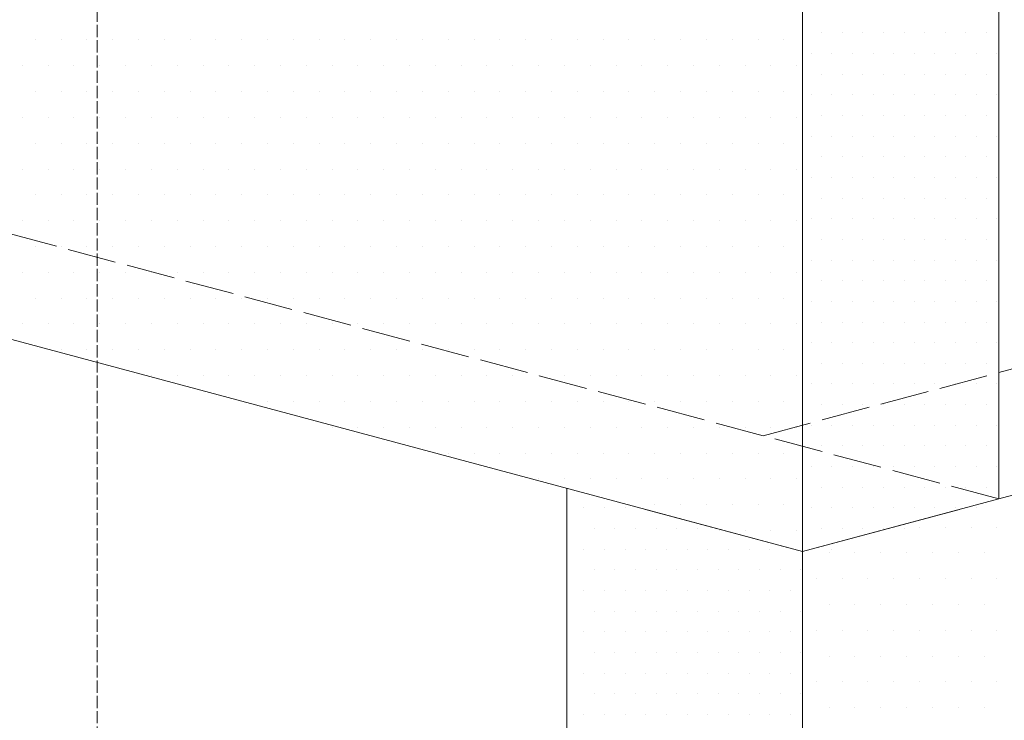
# Model space of a CAD drawing. Header units: millimetres. Extents: x 0 to 152651, y 46550 to 81081.
# Tile 46 of 109: x 139988 to 140230, y 51216 to 51389. Entities that reach past the tile are written whole.
import ezdxf

# ---------------------------------------------------------------- set-up
doc = ezdxf.new("R2010")
doc.units = ezdxf.units.MM
doc.linetypes.add('ACAD_ISO02W100', pattern=[15, 12, -3])
doc.layers.add('linia', color=100, linetype='Continuous', lineweight=25)
doc.layers.add('przerywa', color=100, linetype='ACAD_ISO02W100', lineweight=5)

msp = doc.modelspace()

# ---------------------------------------------------------------- linework, layer by layer
at = {"layer": 'linia', "color": 18, "lineweight": 20, "true_color": 0x000000}
for p, q in [((140228.539, 51520.813), (140228.539, 51270.813)), ((140180.242, 51507.872), (140180.242, 51257.872)), ((139697.279, 51387.281), (140180.242, 51257.872)), ((140663.205, 51387.281), (140180.242, 51257.872)), ((139991.518, 51383.673), (139991.518, 51383.673)), ((139997.868, 51383.673), (139997.868, 51383.673)), ((140004.218, 51383.673), (140004.218, 51383.673)), ((140010.568, 51383.673), (140010.568, 51383.673)), ((140016.918, 51383.673), (140016.918, 51383.673)), ((140023.268, 51383.673), (140023.268, 51383.673)), ((140029.618, 51383.673), (140029.618, 51383.673)), ((140035.968, 51383.673), (140035.968, 51383.673)), ((140042.318, 51383.673), (140042.318, 51383.673)), ((140048.668, 51383.673), (140048.668, 51383.673)), ((140055.018, 51383.673), (140055.018, 51383.673)), ((140061.368, 51383.673), (140061.368, 51383.673)), ((140067.718, 51383.673), (140067.718, 51383.673)), ((140074.068, 51383.673), (140074.068, 51383.673)), ((140080.418, 51383.673), (140080.418, 51383.673)), ((140086.768, 51383.673), (140086.768, 51383.673)), ((140093.118, 51383.673), (140093.118, 51383.673)), ((140099.468, 51383.673), (140099.468, 51383.673)), ((140105.818, 51383.673), (140105.818, 51383.673)), ((140112.168, 51383.673), (140112.168, 51383.673)), ((140118.518, 51383.673), (140118.518, 51383.673)), ((140124.868, 51383.673), (140124.868, 51383.673)), ((140131.218, 51383.673), (140131.218, 51383.673)), ((140137.568, 51383.673), (140137.568, 51383.673)), ((140143.918, 51383.673), (140143.918, 51383.673)), ((140150.268, 51383.673), (140150.268, 51383.673)), ((140156.618, 51383.673), (140156.618, 51383.673)), ((140162.968, 51383.673), (140162.968, 51383.673)), ((140169.318, 51383.673), (140169.318, 51383.673)), ((140175.668, 51383.673), (140175.668, 51383.673)), ((140184.914, 51385.429), (140184.914, 51385.429)), ((140189.994, 51385.429), (140189.994, 51385.429)), ((140195.074, 51385.429), (140195.074, 51385.429)), ((140200.154, 51385.429), (140200.154, 51385.429)), ((140205.234, 51385.429), (140205.234, 51385.429)), ((140210.314, 51385.429), (140210.314, 51385.429)), ((140215.394, 51385.429), (140215.394, 51385.429)), ((140220.474, 51385.429), (140220.474, 51385.429)), ((140225.554, 51385.429), (140225.554, 51385.429)), ((140182.374, 51380.349), (140182.374, 51380.349)), ((140187.454, 51380.349), (140187.454, 51380.349)), ((140192.534, 51380.349), (140192.534, 51380.349)), ((140197.614, 51380.349), (140197.614, 51380.349)), ((140202.694, 51380.349), (140202.694, 51380.349)), ((140207.774, 51380.349), (140207.774, 51380.349)), ((140212.854, 51380.349), (140212.854, 51380.349)), ((140217.934, 51380.349), (140217.934, 51380.349)), ((140223.014, 51380.349), (140223.014, 51380.349)), ((140228.094, 51380.349), (140228.094, 51380.349)), ((139988.343, 51377.323), (139988.343, 51377.323)), ((139994.693, 51377.323), (139994.693, 51377.323)), ((140001.043, 51377.323), (140001.043, 51377.323)), ((140007.393, 51377.323), (140007.393, 51377.323)), ((140013.743, 51377.323), (140013.743, 51377.323)), ((140020.093, 51377.323), (140020.093, 51377.323)), ((140026.443, 51377.323), (140026.443, 51377.323)), ((140032.793, 51377.323), (140032.793, 51377.323)), ((140039.143, 51377.323), (140039.143, 51377.323)), ((140045.493, 51377.323), (140045.493, 51377.323)), ((140051.843, 51377.323), (140051.843, 51377.323)), ((140058.193, 51377.323), (140058.193, 51377.323)), ((140064.543, 51377.323), (140064.543, 51377.323)), ((140070.893, 51377.323), (140070.893, 51377.323)), ((140077.243, 51377.323), (140077.243, 51377.323)), ((140083.593, 51377.323), (140083.593, 51377.323)), ((140089.943, 51377.323), (140089.943, 51377.323)), ((140096.293, 51377.323), (140096.293, 51377.323)), ((140102.643, 51377.323), (140102.643, 51377.323)), ((140108.993, 51377.323), (140108.993, 51377.323)), ((140115.343, 51377.323), (140115.343, 51377.323)), ((140121.693, 51377.323), (140121.693, 51377.323)), ((140128.043, 51377.323), (140128.043, 51377.323)), ((140134.393, 51377.323), (140134.393, 51377.323)), ((140140.743, 51377.323), (140140.743, 51377.323)), ((140147.093, 51377.323), (140147.093, 51377.323)), ((140153.443, 51377.323), (140153.443, 51377.323)), ((140159.793, 51377.323), (140159.793, 51377.323)), ((140166.143, 51377.323), (140166.143, 51377.323)), ((140172.493, 51377.323), (140172.493, 51377.323)), ((140178.843, 51377.323), (140178.843, 51377.323)), ((140184.914, 51375.269), (140184.914, 51375.269)), ((140189.994, 51375.269), (140189.994, 51375.269)), ((140195.074, 51375.269), (140195.074, 51375.269)), ((140200.154, 51375.269), (140200.154, 51375.269)), ((140205.234, 51375.269), (140205.234, 51375.269)), ((140210.314, 51375.269), (140210.314, 51375.269)), ((140215.394, 51375.269), (140215.394, 51375.269)), ((140220.474, 51375.269), (140220.474, 51375.269)), ((140225.554, 51375.269), (140225.554, 51375.269)), ((139991.518, 51370.973), (139991.518, 51370.973)), ((139997.868, 51370.973), (139997.868, 51370.973)), ((140004.218, 51370.973), (140004.218, 51370.973)), ((140010.568, 51370.973), (140010.568, 51370.973)), ((140016.918, 51370.973), (140016.918, 51370.973)), ((140023.268, 51370.973), (140023.268, 51370.973)), ((140029.618, 51370.973), (140029.618, 51370.973)), ((140035.968, 51370.973), (140035.968, 51370.973)), ((140042.318, 51370.973), (140042.318, 51370.973)), ((140048.668, 51370.973), (140048.668, 51370.973)), ((140055.018, 51370.973), (140055.018, 51370.973)), ((140061.368, 51370.973), (140061.368, 51370.973)), ((140067.718, 51370.973), (140067.718, 51370.973)), ((140074.068, 51370.973), (140074.068, 51370.973)), ((140080.418, 51370.973), (140080.418, 51370.973)), ((140086.768, 51370.973), (140086.768, 51370.973)), ((140093.118, 51370.973), (140093.118, 51370.973)), ((140099.468, 51370.973), (140099.468, 51370.973)), ((140105.818, 51370.973), (140105.818, 51370.973)), ((140112.168, 51370.973), (140112.168, 51370.973)), ((140118.518, 51370.973), (140118.518, 51370.973)), ((140124.868, 51370.973), (140124.868, 51370.973)), ((140131.218, 51370.973), (140131.218, 51370.973)), ((140137.568, 51370.973), (140137.568, 51370.973)), ((140143.918, 51370.973), (140143.918, 51370.973)), ((140150.268, 51370.973), (140150.268, 51370.973)), ((140156.618, 51370.973), (140156.618, 51370.973)), ((140162.968, 51370.973), (140162.968, 51370.973)), ((140169.318, 51370.973), (140169.318, 51370.973)), ((140175.668, 51370.973), (140175.668, 51370.973)), ((140182.374, 51370.189), (140182.374, 51370.189)), ((140187.454, 51370.189), (140187.454, 51370.189)), ((140192.534, 51370.189), (140192.534, 51370.189)), ((140197.614, 51370.189), (140197.614, 51370.189)), ((140202.694, 51370.189), (140202.694, 51370.189)), ((140207.774, 51370.189), (140207.774, 51370.189)), ((140212.854, 51370.189), (140212.854, 51370.189)), ((140217.934, 51370.189), (140217.934, 51370.189)), ((140223.014, 51370.189), (140223.014, 51370.189)), ((140228.094, 51370.189), (140228.094, 51370.189)), ((139988.343, 51364.623), (139988.343, 51364.623)), ((139994.693, 51364.623), (139994.693, 51364.623)), ((140001.043, 51364.623), (140001.043, 51364.623)), ((140007.393, 51364.623), (140007.393, 51364.623)), ((140013.743, 51364.623), (140013.743, 51364.623)), ((140020.093, 51364.623), (140020.093, 51364.623)), ((140026.443, 51364.623), (140026.443, 51364.623)), ((140032.793, 51364.623), (140032.793, 51364.623)), ((140039.143, 51364.623), (140039.143, 51364.623)), ((140045.493, 51364.623), (140045.493, 51364.623)), ((140051.843, 51364.623), (140051.843, 51364.623)), ((140058.193, 51364.623), (140058.193, 51364.623)), ((140064.543, 51364.623), (140064.543, 51364.623)), ((140070.893, 51364.623), (140070.893, 51364.623)), ((140077.243, 51364.623), (140077.243, 51364.623)), ((140083.593, 51364.623), (140083.593, 51364.623)), ((140089.943, 51364.623), (140089.943, 51364.623)), ((140096.293, 51364.623), (140096.293, 51364.623)), ((140102.643, 51364.623), (140102.643, 51364.623)), ((140108.993, 51364.623), (140108.993, 51364.623)), ((140115.343, 51364.623), (140115.343, 51364.623)), ((140121.693, 51364.623), (140121.693, 51364.623)), ((140128.043, 51364.623), (140128.043, 51364.623)), ((140134.393, 51364.623), (140134.393, 51364.623)), ((140140.743, 51364.623), (140140.743, 51364.623)), ((140147.093, 51364.623), (140147.093, 51364.623)), ((140153.443, 51364.623), (140153.443, 51364.623)), ((140159.793, 51364.623), (140159.793, 51364.623)), ((140166.143, 51364.623), (140166.143, 51364.623)), ((140172.493, 51364.623), (140172.493, 51364.623)), ((140178.843, 51364.623), (140178.843, 51364.623)), ((140184.914, 51365.109), (140184.914, 51365.109)), ((140189.994, 51365.109), (140189.994, 51365.109)), ((140195.074, 51365.109), (140195.074, 51365.109)), ((140200.154, 51365.109), (140200.154, 51365.109)), ((140205.234, 51365.109), (140205.234, 51365.109)), ((140210.314, 51365.109), (140210.314, 51365.109)), ((140215.394, 51365.109), (140215.394, 51365.109)), ((140220.474, 51365.109), (140220.474, 51365.109)), ((140225.554, 51365.109), (140225.554, 51365.109)), ((140182.374, 51360.029), (140182.374, 51360.029)), ((140187.454, 51360.029), (140187.454, 51360.029)), ((140192.534, 51360.029), (140192.534, 51360.029)), ((140197.614, 51360.029), (140197.614, 51360.029)), ((140202.694, 51360.029), (140202.694, 51360.029)), ((140207.774, 51360.029), (140207.774, 51360.029)), ((140212.854, 51360.029), (140212.854, 51360.029)), ((140217.934, 51360.029), (140217.934, 51360.029)), ((140223.014, 51360.029), (140223.014, 51360.029)), ((140228.094, 51360.029), (140228.094, 51360.029)), ((139991.518, 51358.273), (139991.518, 51358.273)), ((139997.868, 51358.273), (139997.868, 51358.273)), ((140004.218, 51358.273), (140004.218, 51358.273)), ((140010.568, 51358.273), (140010.568, 51358.273)), ((140016.918, 51358.273), (140016.918, 51358.273)), ((140023.268, 51358.273), (140023.268, 51358.273)), ((140029.618, 51358.273), (140029.618, 51358.273)), ((140035.968, 51358.273), (140035.968, 51358.273)), ((140042.318, 51358.273), (140042.318, 51358.273)), ((140048.668, 51358.273), (140048.668, 51358.273)), ((140055.018, 51358.273), (140055.018, 51358.273)), ((140061.368, 51358.273), (140061.368, 51358.273)), ((140067.718, 51358.273), (140067.718, 51358.273)), ((140074.068, 51358.273), (140074.068, 51358.273)), ((140080.418, 51358.273), (140080.418, 51358.273)), ((140086.768, 51358.273), (140086.768, 51358.273)), ((140093.118, 51358.273), (140093.118, 51358.273)), ((140099.468, 51358.273), (140099.468, 51358.273)), ((140105.818, 51358.273), (140105.818, 51358.273)), ((140112.168, 51358.273), (140112.168, 51358.273)), ((140118.518, 51358.273), (140118.518, 51358.273)), ((140124.868, 51358.273), (140124.868, 51358.273)), ((140131.218, 51358.273), (140131.218, 51358.273)), ((140137.568, 51358.273), (140137.568, 51358.273)), ((140143.918, 51358.273), (140143.918, 51358.273)), ((140150.268, 51358.273), (140150.268, 51358.273)), ((140156.618, 51358.273), (140156.618, 51358.273)), ((140162.968, 51358.273), (140162.968, 51358.273)), ((140169.318, 51358.273), (140169.318, 51358.273)), ((140175.668, 51358.273), (140175.668, 51358.273)), ((140184.914, 51354.949), (140184.914, 51354.949)), ((140189.994, 51354.949), (140189.994, 51354.949)), ((140195.074, 51354.949), (140195.074, 51354.949)), ((140200.154, 51354.949), (140200.154, 51354.949)), ((140205.234, 51354.949), (140205.234, 51354.949)), ((140210.314, 51354.949), (140210.314, 51354.949)), ((140215.394, 51354.949), (140215.394, 51354.949)), ((140220.474, 51354.949), (140220.474, 51354.949)), ((140225.554, 51354.949), (140225.554, 51354.949)), ((139988.343, 51351.923), (139988.343, 51351.923)), ((139994.693, 51351.923), (139994.693, 51351.923)), ((140001.043, 51351.923), (140001.043, 51351.923)), ((140007.393, 51351.923), (140007.393, 51351.923)), ((140013.743, 51351.923), (140013.743, 51351.923)), ((140020.093, 51351.923), (140020.093, 51351.923)), ((140026.443, 51351.923), (140026.443, 51351.923)), ((140032.793, 51351.923), (140032.793, 51351.923)), ((140039.143, 51351.923), (140039.143, 51351.923)), ((140045.493, 51351.923), (140045.493, 51351.923)), ((140051.843, 51351.923), (140051.843, 51351.923)), ((140058.193, 51351.923), (140058.193, 51351.923)), ((140064.543, 51351.923), (140064.543, 51351.923)), ((140070.893, 51351.923), (140070.893, 51351.923)), ((140077.243, 51351.923), (140077.243, 51351.923)), ((140083.593, 51351.923), (140083.593, 51351.923)), ((140089.943, 51351.923), (140089.943, 51351.923)), ((140096.293, 51351.923), (140096.293, 51351.923)), ((140102.643, 51351.923), (140102.643, 51351.923)), ((140108.993, 51351.923), (140108.993, 51351.923)), ((140115.343, 51351.923), (140115.343, 51351.923)), ((140121.693, 51351.923), (140121.693, 51351.923)), ((140128.043, 51351.923), (140128.043, 51351.923)), ((140134.393, 51351.923), (140134.393, 51351.923)), ((140140.743, 51351.923), (140140.743, 51351.923)), ((140147.093, 51351.923), (140147.093, 51351.923)), ((140153.443, 51351.923), (140153.443, 51351.923)), ((140159.793, 51351.923), (140159.793, 51351.923)), ((140166.143, 51351.923), (140166.143, 51351.923)), ((140172.493, 51351.923), (140172.493, 51351.923)), ((140178.843, 51351.923), (140178.843, 51351.923)), ((140182.374, 51349.869), (140182.374, 51349.869)), ((140187.454, 51349.869), (140187.454, 51349.869)), ((140192.534, 51349.869), (140192.534, 51349.869)), ((140197.614, 51349.869), (140197.614, 51349.869)), ((140202.694, 51349.869), (140202.694, 51349.869)), ((140207.774, 51349.869), (140207.774, 51349.869)), ((140212.854, 51349.869), (140212.854, 51349.869)), ((140217.934, 51349.869), (140217.934, 51349.869)), ((140223.014, 51349.869), (140223.014, 51349.869)), ((140228.094, 51349.869), (140228.094, 51349.869)), ((139991.518, 51345.573), (139991.518, 51345.573)), ((139997.868, 51345.573), (139997.868, 51345.573)), ((140004.218, 51345.573), (140004.218, 51345.573)), ((140010.568, 51345.573), (140010.568, 51345.573)), ((140016.918, 51345.573), (140016.918, 51345.573)), ((140023.268, 51345.573), (140023.268, 51345.573)), ((140029.618, 51345.573), (140029.618, 51345.573)), ((140035.968, 51345.573), (140035.968, 51345.573)), ((140042.318, 51345.573), (140042.318, 51345.573)), ((140048.668, 51345.573), (140048.668, 51345.573)), ((140055.018, 51345.573), (140055.018, 51345.573)), ((140061.368, 51345.573), (140061.368, 51345.573)), ((140067.718, 51345.573), (140067.718, 51345.573)), ((140074.068, 51345.573), (140074.068, 51345.573)), ((140080.418, 51345.573), (140080.418, 51345.573)), ((140086.768, 51345.573), (140086.768, 51345.573)), ((140093.118, 51345.573), (140093.118, 51345.573)), ((140099.468, 51345.573), (140099.468, 51345.573)), ((140105.818, 51345.573), (140105.818, 51345.573)), ((140112.168, 51345.573), (140112.168, 51345.573)), ((140118.518, 51345.573), (140118.518, 51345.573)), ((140124.868, 51345.573), (140124.868, 51345.573)), ((140131.218, 51345.573), (140131.218, 51345.573)), ((140137.568, 51345.573), (140137.568, 51345.573)), ((140143.918, 51345.573), (140143.918, 51345.573)), ((140150.268, 51345.573), (140150.268, 51345.573)), ((140156.618, 51345.573), (140156.618, 51345.573)), ((140162.968, 51345.573), (140162.968, 51345.573)), ((140169.318, 51345.573), (140169.318, 51345.573)), ((140175.668, 51345.573), (140175.668, 51345.573)), ((140184.914, 51344.789), (140184.914, 51344.789)), ((140189.994, 51344.789), (140189.994, 51344.789)), ((140195.074, 51344.789), (140195.074, 51344.789)), ((140200.154, 51344.789), (140200.154, 51344.789)), ((140205.234, 51344.789), (140205.234, 51344.789)), ((140210.314, 51344.789), (140210.314, 51344.789)), ((140215.394, 51344.789), (140215.394, 51344.789)), ((140220.474, 51344.789), (140220.474, 51344.789)), ((140225.554, 51344.789), (140225.554, 51344.789)), ((139988.343, 51339.223), (139988.343, 51339.223)), ((139994.693, 51339.223), (139994.693, 51339.223)), ((140001.043, 51339.223), (140001.043, 51339.223)), ((140007.393, 51339.223), (140007.393, 51339.223)), ((140013.743, 51339.223), (140013.743, 51339.223)), ((140020.093, 51339.223), (140020.093, 51339.223)), ((140026.443, 51339.223), (140026.443, 51339.223)), ((140032.793, 51339.223), (140032.793, 51339.223)), ((140039.143, 51339.223), (140039.143, 51339.223)), ((140045.493, 51339.223), (140045.493, 51339.223)), ((140051.843, 51339.223), (140051.843, 51339.223)), ((140058.193, 51339.223), (140058.193, 51339.223)), ((140064.543, 51339.223), (140064.543, 51339.223)), ((140070.893, 51339.223), (140070.893, 51339.223)), ((140077.243, 51339.223), (140077.243, 51339.223)), ((140083.593, 51339.223), (140083.593, 51339.223)), ((140089.943, 51339.223), (140089.943, 51339.223)), ((140096.293, 51339.223), (140096.293, 51339.223)), ((140102.643, 51339.223), (140102.643, 51339.223)), ((140108.993, 51339.223), (140108.993, 51339.223)), ((140115.343, 51339.223), (140115.343, 51339.223)), ((140121.693, 51339.223), (140121.693, 51339.223)), ((140128.043, 51339.223), (140128.043, 51339.223)), ((140134.393, 51339.223), (140134.393, 51339.223)), ((140140.743, 51339.223), (140140.743, 51339.223)), ((140147.093, 51339.223), (140147.093, 51339.223)), ((140153.443, 51339.223), (140153.443, 51339.223)), ((140159.793, 51339.223), (140159.793, 51339.223)), ((140166.143, 51339.223), (140166.143, 51339.223)), ((140172.493, 51339.223), (140172.493, 51339.223)), ((140178.843, 51339.223), (140178.843, 51339.223)), ((140182.374, 51339.709), (140182.374, 51339.709)), ((140187.454, 51339.709), (140187.454, 51339.709)), ((140192.534, 51339.709), (140192.534, 51339.709)), ((140197.614, 51339.709), (140197.614, 51339.709)), ((140202.694, 51339.709), (140202.694, 51339.709)), ((140207.774, 51339.709), (140207.774, 51339.709)), ((140212.854, 51339.709), (140212.854, 51339.709)), ((140217.934, 51339.709), (140217.934, 51339.709)), ((140223.014, 51339.709), (140223.014, 51339.709)), ((140228.094, 51339.709), (140228.094, 51339.709)), ((139991.518, 51332.873), (139991.518, 51332.873)), ((139997.868, 51332.873), (139997.868, 51332.873)), ((140004.218, 51332.873), (140004.218, 51332.873)), ((140010.568, 51332.873), (140010.568, 51332.873)), ((140016.918, 51332.873), (140016.918, 51332.873)), ((140023.268, 51332.873), (140023.268, 51332.873)), ((140029.618, 51332.873), (140029.618, 51332.873)), ((140035.968, 51332.873), (140035.968, 51332.873)), ((140042.318, 51332.873), (140042.318, 51332.873)), ((140048.668, 51332.873), (140048.668, 51332.873)), ((140055.018, 51332.873), (140055.018, 51332.873)), ((140061.368, 51332.873), (140061.368, 51332.873)), ((140067.718, 51332.873), (140067.718, 51332.873)), ((140074.068, 51332.873), (140074.068, 51332.873)), ((140080.418, 51332.873), (140080.418, 51332.873)), ((140086.768, 51332.873), (140086.768, 51332.873)), ((140093.118, 51332.873), (140093.118, 51332.873)), ((140099.468, 51332.873), (140099.468, 51332.873)), ((140105.818, 51332.873), (140105.818, 51332.873)), ((140112.168, 51332.873), (140112.168, 51332.873)), ((140118.518, 51332.873), (140118.518, 51332.873)), ((140124.868, 51332.873), (140124.868, 51332.873)), ((140131.218, 51332.873), (140131.218, 51332.873)), ((140137.568, 51332.873), (140137.568, 51332.873)), ((140143.918, 51332.873), (140143.918, 51332.873)), ((140150.268, 51332.873), (140150.268, 51332.873)), ((140156.618, 51332.873), (140156.618, 51332.873)), ((140162.968, 51332.873), (140162.968, 51332.873)), ((140169.318, 51332.873), (140169.318, 51332.873)), ((140175.668, 51332.873), (140175.668, 51332.873)), ((140184.914, 51334.629), (140184.914, 51334.629)), ((140189.994, 51334.629), (140189.994, 51334.629)), ((140195.074, 51334.629), (140195.074, 51334.629)), ((140200.154, 51334.629), (140200.154, 51334.629)), ((140205.234, 51334.629), (140205.234, 51334.629)), ((140210.314, 51334.629), (140210.314, 51334.629)), ((140215.394, 51334.629), (140215.394, 51334.629)), ((140220.474, 51334.629), (140220.474, 51334.629)), ((140225.554, 51334.629), (140225.554, 51334.629)), ((140182.374, 51329.549), (140182.374, 51329.549)), ((140187.454, 51329.549), (140187.454, 51329.549)), ((140192.534, 51329.549), (140192.534, 51329.549)), ((140197.614, 51329.549), (140197.614, 51329.549)), ((140202.694, 51329.549), (140202.694, 51329.549)), ((140207.774, 51329.549), (140207.774, 51329.549)), ((140212.854, 51329.549), (140212.854, 51329.549)), ((140217.934, 51329.549), (140217.934, 51329.549)), ((140223.014, 51329.549), (140223.014, 51329.549)), ((140228.094, 51329.549), (140228.094, 51329.549)), ((139988.343, 51326.523), (139988.343, 51326.523)), ((139994.693, 51326.523), (139994.693, 51326.523)), ((140001.043, 51326.523), (140001.043, 51326.523)), ((140007.393, 51326.523), (140007.393, 51326.523)), ((140013.743, 51326.523), (140013.743, 51326.523)), ((140020.093, 51326.523), (140020.093, 51326.523)), ((140026.443, 51326.523), (140026.443, 51326.523)), ((140032.793, 51326.523), (140032.793, 51326.523)), ((140039.143, 51326.523), (140039.143, 51326.523)), ((140045.493, 51326.523), (140045.493, 51326.523)), ((140051.843, 51326.523), (140051.843, 51326.523)), ((140058.193, 51326.523), (140058.193, 51326.523)), ((140064.543, 51326.523), (140064.543, 51326.523)), ((140070.893, 51326.523), (140070.893, 51326.523)), ((140077.243, 51326.523), (140077.243, 51326.523)), ((140083.593, 51326.523), (140083.593, 51326.523)), ((140089.943, 51326.523), (140089.943, 51326.523)), ((140096.293, 51326.523), (140096.293, 51326.523)), ((140102.643, 51326.523), (140102.643, 51326.523)), ((140108.993, 51326.523), (140108.993, 51326.523)), ((140115.343, 51326.523), (140115.343, 51326.523)), ((140121.693, 51326.523), (140121.693, 51326.523)), ((140128.043, 51326.523), (140128.043, 51326.523)), ((140134.393, 51326.523), (140134.393, 51326.523)), ((140140.743, 51326.523), (140140.743, 51326.523)), ((140147.093, 51326.523), (140147.093, 51326.523)), ((140153.443, 51326.523), (140153.443, 51326.523)), ((140159.793, 51326.523), (140159.793, 51326.523)), ((140166.143, 51326.523), (140166.143, 51326.523)), ((140172.493, 51326.523), (140172.493, 51326.523)), ((140178.843, 51326.523), (140178.843, 51326.523)), ((140184.914, 51324.469), (140184.914, 51324.469)), ((140189.994, 51324.469), (140189.994, 51324.469)), ((140195.074, 51324.469), (140195.074, 51324.469)), ((140200.154, 51324.469), (140200.154, 51324.469)), ((140205.234, 51324.469), (140205.234, 51324.469)), ((140210.314, 51324.469), (140210.314, 51324.469)), ((140215.394, 51324.469), (140215.394, 51324.469)), ((140220.474, 51324.469), (140220.474, 51324.469)), ((140225.554, 51324.469), (140225.554, 51324.469)), ((139991.518, 51320.173), (139991.518, 51320.173)), ((139997.868, 51320.173), (139997.868, 51320.173)), ((140004.218, 51320.173), (140004.218, 51320.173)), ((140010.568, 51320.173), (140010.568, 51320.173)), ((140016.918, 51320.173), (140016.918, 51320.173)), ((140023.268, 51320.173), (140023.268, 51320.173)), ((140029.618, 51320.173), (140029.618, 51320.173)), ((140035.968, 51320.173), (140035.968, 51320.173)), ((140042.318, 51320.173), (140042.318, 51320.173)), ((140048.668, 51320.173), (140048.668, 51320.173)), ((140055.018, 51320.173), (140055.018, 51320.173)), ((140061.368, 51320.173), (140061.368, 51320.173)), ((140067.718, 51320.173), (140067.718, 51320.173)), ((140074.068, 51320.173), (140074.068, 51320.173)), ((140080.418, 51320.173), (140080.418, 51320.173)), ((140086.768, 51320.173), (140086.768, 51320.173)), ((140093.118, 51320.173), (140093.118, 51320.173)), ((140099.468, 51320.173), (140099.468, 51320.173)), ((140105.818, 51320.173), (140105.818, 51320.173)), ((140112.168, 51320.173), (140112.168, 51320.173)), ((140118.518, 51320.173), (140118.518, 51320.173)), ((140124.868, 51320.173), (140124.868, 51320.173)), ((140131.218, 51320.173), (140131.218, 51320.173)), ((140137.568, 51320.173), (140137.568, 51320.173)), ((140143.918, 51320.173), (140143.918, 51320.173)), ((140150.268, 51320.173), (140150.268, 51320.173)), ((140156.618, 51320.173), (140156.618, 51320.173)), ((140162.968, 51320.173), (140162.968, 51320.173)), ((140169.318, 51320.173), (140169.318, 51320.173)), ((140175.668, 51320.173), (140175.668, 51320.173)), ((140182.374, 51319.389), (140182.374, 51319.389)), ((140187.454, 51319.389), (140187.454, 51319.389)), ((140192.534, 51319.389), (140192.534, 51319.389)), ((140197.614, 51319.389), (140197.614, 51319.389)), ((140202.694, 51319.389), (140202.694, 51319.389)), ((140207.774, 51319.389), (140207.774, 51319.389)), ((140212.854, 51319.389), (140212.854, 51319.389)), ((140217.934, 51319.389), (140217.934, 51319.389)), ((140223.014, 51319.389), (140223.014, 51319.389)), ((140228.094, 51319.389), (140228.094, 51319.389)), ((139988.343, 51313.823), (139988.343, 51313.823)), ((139994.693, 51313.823), (139994.693, 51313.823)), ((140001.043, 51313.823), (140001.043, 51313.823)), ((140007.393, 51313.823), (140007.393, 51313.823)), ((140013.743, 51313.823), (140013.743, 51313.823)), ((140020.093, 51313.823), (140020.093, 51313.823)), ((140026.443, 51313.823), (140026.443, 51313.823)), ((140032.793, 51313.823), (140032.793, 51313.823)), ((140039.143, 51313.823), (140039.143, 51313.823)), ((140045.493, 51313.823), (140045.493, 51313.823)), ((140051.843, 51313.823), (140051.843, 51313.823)), ((140058.193, 51313.823), (140058.193, 51313.823)), ((140064.543, 51313.823), (140064.543, 51313.823)), ((140070.893, 51313.823), (140070.893, 51313.823)), ((140077.243, 51313.823), (140077.243, 51313.823)), ((140083.593, 51313.823), (140083.593, 51313.823)), ((140089.943, 51313.823), (140089.943, 51313.823)), ((140096.293, 51313.823), (140096.293, 51313.823)), ((140102.643, 51313.823), (140102.643, 51313.823)), ((140108.993, 51313.823), (140108.993, 51313.823)), ((140115.343, 51313.823), (140115.343, 51313.823)), ((140121.693, 51313.823), (140121.693, 51313.823)), ((140128.043, 51313.823), (140128.043, 51313.823)), ((140134.393, 51313.823), (140134.393, 51313.823)), ((140140.743, 51313.823), (140140.743, 51313.823)), ((140147.093, 51313.823), (140147.093, 51313.823)), ((140153.443, 51313.823), (140153.443, 51313.823)), ((140159.793, 51313.823), (140159.793, 51313.823)), ((140166.143, 51313.823), (140166.143, 51313.823)), ((140172.493, 51313.823), (140172.493, 51313.823)), ((140178.843, 51313.823), (140178.843, 51313.823)), ((140184.914, 51314.309), (140184.914, 51314.309)), ((140189.994, 51314.309), (140189.994, 51314.309)), ((140195.074, 51314.309), (140195.074, 51314.309)), ((140200.154, 51314.309), (140200.154, 51314.309)), ((140205.234, 51314.309), (140205.234, 51314.309)), ((140210.314, 51314.309), (140210.314, 51314.309)), ((140215.394, 51314.309), (140215.394, 51314.309)), ((140220.474, 51314.309), (140220.474, 51314.309)), ((140225.554, 51314.309), (140225.554, 51314.309)), ((140182.374, 51309.229), (140182.374, 51309.229)), ((140187.454, 51309.229), (140187.454, 51309.229)), ((140192.534, 51309.229), (140192.534, 51309.229)), ((140197.614, 51309.229), (140197.614, 51309.229)), ((140202.694, 51309.229), (140202.694, 51309.229)), ((140207.774, 51309.229), (140207.774, 51309.229)), ((140212.854, 51309.229), (140212.854, 51309.229)), ((140217.934, 51309.229), (140217.934, 51309.229)), ((140223.014, 51309.229), (140223.014, 51309.229)), ((140228.094, 51309.229), (140228.094, 51309.229)), ((139997.868, 51307.473), (139997.868, 51307.473)), ((140004.218, 51307.473), (140004.218, 51307.473)), ((140010.568, 51307.473), (140010.568, 51307.473)), ((140016.918, 51307.473), (140016.918, 51307.473)), ((140023.268, 51307.473), (140023.268, 51307.473)), ((140029.618, 51307.473), (140029.618, 51307.473)), ((140035.968, 51307.473), (140035.968, 51307.473)), ((140042.318, 51307.473), (140042.318, 51307.473)), ((140048.668, 51307.473), (140048.668, 51307.473)), ((140055.018, 51307.473), (140055.018, 51307.473)), ((140061.368, 51307.473), (140061.368, 51307.473)), ((140067.718, 51307.473), (140067.718, 51307.473)), ((140074.068, 51307.473), (140074.068, 51307.473)), ((140080.418, 51307.473), (140080.418, 51307.473)), ((140086.768, 51307.473), (140086.768, 51307.473)), ((140093.118, 51307.473), (140093.118, 51307.473)), ((140099.468, 51307.473), (140099.468, 51307.473)), ((140105.818, 51307.473), (140105.818, 51307.473)), ((140112.168, 51307.473), (140112.168, 51307.473)), ((140118.518, 51307.473), (140118.518, 51307.473)), ((140124.868, 51307.473), (140124.868, 51307.473)), ((140131.218, 51307.473), (140131.218, 51307.473)), ((140137.568, 51307.473), (140137.568, 51307.473)), ((140143.918, 51307.473), (140143.918, 51307.473)), ((140150.268, 51307.473), (140150.268, 51307.473)), ((140156.618, 51307.473), (140156.618, 51307.473)), ((140162.968, 51307.473), (140162.968, 51307.473)), ((140169.318, 51307.473), (140169.318, 51307.473)), ((140175.668, 51307.473), (140175.668, 51307.473)), ((140184.914, 51304.149), (140184.914, 51304.149)), ((140189.994, 51304.149), (140189.994, 51304.149)), ((140195.074, 51304.149), (140195.074, 51304.149)), ((140200.154, 51304.149), (140200.154, 51304.149)), ((140205.234, 51304.149), (140205.234, 51304.149)), ((140210.314, 51304.149), (140210.314, 51304.149)), ((140215.394, 51304.149), (140215.394, 51304.149)), ((140220.474, 51304.149), (140220.474, 51304.149)), ((140225.554, 51304.149), (140225.554, 51304.149)), ((140020.093, 51301.123), (140020.093, 51301.123)), ((140026.443, 51301.123), (140026.443, 51301.123)), ((140032.793, 51301.123), (140032.793, 51301.123)), ((140039.143, 51301.123), (140039.143, 51301.123)), ((140045.493, 51301.123), (140045.493, 51301.123)), ((140051.843, 51301.123), (140051.843, 51301.123)), ((140058.193, 51301.123), (140058.193, 51301.123)), ((140064.543, 51301.123), (140064.543, 51301.123)), ((140070.893, 51301.123), (140070.893, 51301.123)), ((140077.243, 51301.123), (140077.243, 51301.123)), ((140083.593, 51301.123), (140083.593, 51301.123)), ((140089.943, 51301.123), (140089.943, 51301.123)), ((140096.293, 51301.123), (140096.293, 51301.123)), ((140102.643, 51301.123), (140102.643, 51301.123)), ((140108.993, 51301.123), (140108.993, 51301.123)), ((140115.343, 51301.123), (140115.343, 51301.123)), ((140121.693, 51301.123), (140121.693, 51301.123)), ((140128.043, 51301.123), (140128.043, 51301.123)), ((140134.393, 51301.123), (140134.393, 51301.123)), ((140140.743, 51301.123), (140140.743, 51301.123)), ((140147.093, 51301.123), (140147.093, 51301.123)), ((140153.443, 51301.123), (140153.443, 51301.123)), ((140159.793, 51301.123), (140159.793, 51301.123)), ((140166.143, 51301.123), (140166.143, 51301.123)), ((140172.493, 51301.123), (140172.493, 51301.123)), ((140178.843, 51301.123), (140178.843, 51301.123)), ((140182.374, 51299.069), (140182.374, 51299.069)), ((140187.454, 51299.069), (140187.454, 51299.069)), ((140192.534, 51299.069), (140192.534, 51299.069)), ((140197.614, 51299.069), (140197.614, 51299.069)), ((140202.694, 51299.069), (140202.694, 51299.069)), ((140207.774, 51299.069), (140207.774, 51299.069)), ((140212.854, 51299.069), (140212.854, 51299.069)), ((140217.934, 51299.069), (140217.934, 51299.069)), ((140223.014, 51299.069), (140223.014, 51299.069)), ((140228.094, 51299.069), (140228.094, 51299.069)), ((140042.318, 51294.773), (140042.318, 51294.773)), ((140048.668, 51294.773), (140048.668, 51294.773)), ((140055.018, 51294.773), (140055.018, 51294.773)), ((140061.368, 51294.773), (140061.368, 51294.773)), ((140067.718, 51294.773), (140067.718, 51294.773)), ((140074.068, 51294.773), (140074.068, 51294.773)), ((140080.418, 51294.773), (140080.418, 51294.773)), ((140086.768, 51294.773), (140086.768, 51294.773)), ((140093.118, 51294.773), (140093.118, 51294.773)), ((140099.468, 51294.773), (140099.468, 51294.773)), ((140105.818, 51294.773), (140105.818, 51294.773)), ((140112.168, 51294.773), (140112.168, 51294.773)), ((140118.518, 51294.773), (140118.518, 51294.773)), ((140124.868, 51294.773), (140124.868, 51294.773)), ((140131.218, 51294.773), (140131.218, 51294.773)), ((140137.568, 51294.773), (140137.568, 51294.773)), ((140143.918, 51294.773), (140143.918, 51294.773)), ((140150.268, 51294.773), (140150.268, 51294.773)), ((140156.618, 51294.773), (140156.618, 51294.773)), ((140162.968, 51294.773), (140162.968, 51294.773)), ((140169.318, 51294.773), (140169.318, 51294.773)), ((140175.668, 51294.773), (140175.668, 51294.773)), ((140184.914, 51293.989), (140184.914, 51293.989)), ((140189.994, 51293.989), (140189.994, 51293.989)), ((140195.074, 51293.989), (140195.074, 51293.989)), ((140200.154, 51293.989), (140200.154, 51293.989)), ((140205.234, 51293.989), (140205.234, 51293.989)), ((140210.314, 51293.989), (140210.314, 51293.989)), ((140215.394, 51293.989), (140215.394, 51293.989)), ((140220.474, 51293.989), (140220.474, 51293.989)), ((140225.554, 51293.989), (140225.554, 51293.989)), ((140064.543, 51288.423), (140064.543, 51288.423)), ((140070.893, 51288.423), (140070.893, 51288.423)), ((140077.243, 51288.423), (140077.243, 51288.423)), ((140083.593, 51288.423), (140083.593, 51288.423)), ((140089.943, 51288.423), (140089.943, 51288.423)), ((140096.293, 51288.423), (140096.293, 51288.423)), ((140102.643, 51288.423), (140102.643, 51288.423)), ((140108.993, 51288.423), (140108.993, 51288.423)), ((140115.343, 51288.423), (140115.343, 51288.423)), ((140121.693, 51288.423), (140121.693, 51288.423)), ((140128.043, 51288.423), (140128.043, 51288.423)), ((140134.393, 51288.423), (140134.393, 51288.423)), ((140140.743, 51288.423), (140140.743, 51288.423)), ((140147.093, 51288.423), (140147.093, 51288.423)), ((140153.443, 51288.423), (140153.443, 51288.423)), ((140159.793, 51288.423), (140159.793, 51288.423)), ((140166.143, 51288.423), (140166.143, 51288.423)), ((140172.493, 51288.423), (140172.493, 51288.423)), ((140178.843, 51288.423), (140178.843, 51288.423)), ((140182.374, 51288.909), (140182.374, 51288.909)), ((140187.454, 51288.909), (140187.454, 51288.909)), ((140192.534, 51288.909), (140192.534, 51288.909)), ((140197.614, 51288.909), (140197.614, 51288.909)), ((140202.694, 51288.909), (140202.694, 51288.909)), ((140207.774, 51288.909), (140207.774, 51288.909)), ((140212.854, 51288.909), (140212.854, 51288.909)), ((140217.934, 51288.909), (140217.934, 51288.909)), ((140223.014, 51288.909), (140223.014, 51288.909)), ((140228.094, 51288.909), (140228.094, 51288.909)), ((140093.118, 51282.073), (140093.118, 51282.073)), ((140099.468, 51282.073), (140099.468, 51282.073)), ((140105.818, 51282.073), (140105.818, 51282.073)), ((140112.168, 51282.073), (140112.168, 51282.073)), ((140118.518, 51282.073), (140118.518, 51282.073)), ((140124.868, 51282.073), (140124.868, 51282.073)), ((140131.218, 51282.073), (140131.218, 51282.073)), ((140137.568, 51282.073), (140137.568, 51282.073)), ((140143.918, 51282.073), (140143.918, 51282.073)), ((140150.268, 51282.073), (140150.268, 51282.073)), ((140156.618, 51282.073), (140156.618, 51282.073)), ((140162.968, 51282.073), (140162.968, 51282.073)), ((140169.318, 51282.073), (140169.318, 51282.073)), ((140175.668, 51282.073), (140175.668, 51282.073)), ((140184.914, 51283.829), (140184.914, 51283.829)), ((140189.994, 51283.829), (140189.994, 51283.829)), ((140195.074, 51283.829), (140195.074, 51283.829)), ((140200.154, 51283.829), (140200.154, 51283.829)), ((140205.234, 51283.829), (140205.234, 51283.829)), ((140210.314, 51283.829), (140210.314, 51283.829)), ((140215.394, 51283.829), (140215.394, 51283.829)), ((140220.474, 51283.829), (140220.474, 51283.829)), ((140225.554, 51283.829), (140225.554, 51283.829)), ((140182.374, 51278.749), (140182.374, 51278.749)), ((140187.454, 51278.749), (140187.454, 51278.749)), ((140192.534, 51278.749), (140192.534, 51278.749)), ((140197.614, 51278.749), (140197.614, 51278.749)), ((140202.694, 51278.749), (140202.694, 51278.749)), ((140207.774, 51278.749), (140207.774, 51278.749)), ((140212.854, 51278.749), (140212.854, 51278.749)), ((140217.934, 51278.749), (140217.934, 51278.749)), ((140223.014, 51278.749), (140223.014, 51278.749)), ((140228.094, 51278.749), (140228.094, 51278.749)), ((140115.343, 51275.723), (140115.343, 51275.723)), ((140121.693, 51275.723), (140121.693, 51275.723)), ((140128.043, 51275.723), (140128.043, 51275.723)), ((140134.393, 51275.723), (140134.393, 51275.723)), ((140140.743, 51275.723), (140140.743, 51275.723)), ((140147.093, 51275.723), (140147.093, 51275.723)), ((140153.443, 51275.723), (140153.443, 51275.723)), ((140159.793, 51275.723), (140159.793, 51275.723)), ((140166.143, 51275.723), (140166.143, 51275.723)), ((140172.493, 51275.723), (140172.493, 51275.723)), ((140178.843, 51275.723), (140178.843, 51275.723)), ((140122.287, 51273.401), (140122.287, 51023.401)), ((140184.914, 51273.669), (140184.914, 51273.669)), ((140189.994, 51273.669), (140189.994, 51273.669)), ((140195.074, 51273.669), (140195.074, 51273.669)), ((140200.154, 51273.669), (140200.154, 51273.669)), ((140205.234, 51273.669), (140205.234, 51273.669)), ((140210.314, 51273.669), (140210.314, 51273.669)), ((140215.394, 51273.669), (140215.394, 51273.669)), ((140220.474, 51273.669), (140220.474, 51273.669)), ((140225.554, 51273.669), (140225.554, 51273.669)), ((140126.494, 51268.589), (140126.494, 51268.589)), ((140131.574, 51268.589), (140131.574, 51268.589)), ((140136.654, 51268.589), (140136.654, 51268.589)), ((140137.568, 51269.373), (140137.568, 51269.373)), ((140180.242, 51257.872), (140141.605, 51268.224)), ((140143.918, 51269.373), (140143.918, 51269.373)), ((140150.268, 51269.373), (140150.268, 51269.373)), ((140156.618, 51269.373), (140156.618, 51269.373)), ((140162.968, 51269.373), (140162.968, 51269.373)), ((140169.318, 51269.373), (140169.318, 51269.373)), ((140175.668, 51269.373), (140175.668, 51269.373)), ((140180.242, 51257.872), (140218.879, 51268.224)), ((140182.374, 51268.589), (140182.374, 51268.589)), ((140187.454, 51268.589), (140187.454, 51268.589)), ((140192.534, 51268.589), (140192.534, 51268.589)), ((140197.614, 51268.589), (140197.614, 51268.589)), ((140202.694, 51268.589), (140202.694, 51268.589)), ((140207.774, 51268.589), (140207.774, 51268.589)), ((140212.854, 51268.589), (140212.854, 51268.589)), ((140217.934, 51268.589), (140217.934, 51268.589)), ((140223.014, 51268.589), (140223.014, 51268.589)), ((140129.034, 51263.509), (140129.034, 51263.509)), ((140134.114, 51263.509), (140134.114, 51263.509)), ((140139.194, 51263.509), (140139.194, 51263.509)), ((140144.274, 51263.509), (140144.274, 51263.509)), ((140149.354, 51263.509), (140149.354, 51263.509)), ((140154.434, 51263.509), (140154.434, 51263.509)), ((140159.793, 51263.023), (140159.793, 51263.023)), ((140166.143, 51263.023), (140166.143, 51263.023)), ((140172.493, 51263.023), (140172.493, 51263.023)), ((140178.843, 51263.023), (140178.843, 51263.023)), ((140184.914, 51263.509), (140184.914, 51263.509)), ((140189.994, 51263.509), (140189.994, 51263.509)), ((140195.074, 51263.509), (140195.074, 51263.509)), ((140200.154, 51263.509), (140200.154, 51263.509)), ((140205.234, 51263.509), (140205.234, 51263.509)), ((140209.044, 51263.889), (140209.044, 51263.889)), ((140215.394, 51263.889), (140215.394, 51263.889)), ((140221.744, 51263.889), (140221.744, 51263.889)), ((140228.094, 51263.889), (140228.094, 51263.889)), ((140126.494, 51258.429), (140126.494, 51258.429)), ((140131.574, 51258.429), (140131.574, 51258.429)), ((140136.654, 51258.429), (140136.654, 51258.429)), ((140141.734, 51258.429), (140141.734, 51258.429)), ((140146.814, 51258.429), (140146.814, 51258.429)), ((140151.894, 51258.429), (140151.894, 51258.429)), ((140156.974, 51258.429), (140156.974, 51258.429)), ((140162.054, 51258.429), (140162.054, 51258.429)), ((140167.134, 51258.429), (140167.134, 51258.429)), ((140172.214, 51258.429), (140172.214, 51258.429)), ((140180.242, 51257.872), (140180.242, 51007.872)), ((140182.374, 51258.429), (140182.374, 51258.429)), ((140187.454, 51258.429), (140187.454, 51258.429)), ((140186.819, 51257.539), (140186.819, 51257.539)), ((140193.169, 51257.539), (140193.169, 51257.539)), ((140199.519, 51257.539), (140199.519, 51257.539)), ((140205.869, 51257.539), (140205.869, 51257.539)), ((140212.219, 51257.539), (140212.219, 51257.539)), ((140218.569, 51257.539), (140218.569, 51257.539)), ((140224.919, 51257.539), (140224.919, 51257.539)), ((140129.034, 51253.349), (140129.034, 51253.349)), ((140134.114, 51253.349), (140134.114, 51253.349)), ((140139.194, 51253.349), (140139.194, 51253.349)), ((140144.274, 51253.349), (140144.274, 51253.349)), ((140149.354, 51253.349), (140149.354, 51253.349)), ((140154.434, 51253.349), (140154.434, 51253.349)), ((140159.514, 51253.349), (140159.514, 51253.349)), ((140164.594, 51253.349), (140164.594, 51253.349)), ((140169.674, 51253.349), (140169.674, 51253.349)), ((140174.754, 51253.349), (140174.754, 51253.349)), ((140179.834, 51253.349), (140179.834, 51253.349)), ((140183.644, 51251.189), (140183.644, 51251.189)), ((140189.994, 51251.189), (140189.994, 51251.189)), ((140196.344, 51251.189), (140196.344, 51251.189)), ((140202.694, 51251.189), (140202.694, 51251.189)), ((140209.044, 51251.189), (140209.044, 51251.189)), ((140215.394, 51251.189), (140215.394, 51251.189)), ((140221.744, 51251.189), (140221.744, 51251.189)), ((140228.094, 51251.189), (140228.094, 51251.189)), ((140126.494, 51248.269), (140126.494, 51248.269)), ((140131.574, 51248.269), (140131.574, 51248.269)), ((140136.654, 51248.269), (140136.654, 51248.269)), ((140141.734, 51248.269), (140141.734, 51248.269)), ((140146.814, 51248.269), (140146.814, 51248.269)), ((140151.894, 51248.269), (140151.894, 51248.269)), ((140156.974, 51248.269), (140156.974, 51248.269)), ((140162.054, 51248.269), (140162.054, 51248.269)), ((140167.134, 51248.269), (140167.134, 51248.269)), ((140172.214, 51248.269), (140172.214, 51248.269)), ((140177.294, 51248.269), (140177.294, 51248.269)), ((140129.034, 51243.189), (140129.034, 51243.189)), ((140134.114, 51243.189), (140134.114, 51243.189)), ((140139.194, 51243.189), (140139.194, 51243.189)), ((140144.274, 51243.189), (140144.274, 51243.189)), ((140149.354, 51243.189), (140149.354, 51243.189)), ((140154.434, 51243.189), (140154.434, 51243.189)), ((140159.514, 51243.189), (140159.514, 51243.189)), ((140164.594, 51243.189), (140164.594, 51243.189)), ((140169.674, 51243.189), (140169.674, 51243.189)), ((140174.754, 51243.189), (140174.754, 51243.189)), ((140179.834, 51243.189), (140179.834, 51243.189)), ((140186.819, 51244.839), (140186.819, 51244.839)), ((140193.169, 51244.839), (140193.169, 51244.839)), ((140199.519, 51244.839), (140199.519, 51244.839)), ((140205.869, 51244.839), (140205.869, 51244.839)), ((140212.219, 51244.839), (140212.219, 51244.839)), ((140218.569, 51244.839), (140218.569, 51244.839)), ((140224.919, 51244.839), (140224.919, 51244.839)), ((140183.644, 51238.489), (140183.644, 51238.489)), ((140189.994, 51238.489), (140189.994, 51238.489)), ((140196.344, 51238.489), (140196.344, 51238.489)), ((140202.694, 51238.489), (140202.694, 51238.489)), ((140209.044, 51238.489), (140209.044, 51238.489)), ((140215.394, 51238.489), (140215.394, 51238.489)), ((140221.744, 51238.489), (140221.744, 51238.489)), ((140228.094, 51238.489), (140228.094, 51238.489)), ((140126.494, 51238.109), (140126.494, 51238.109)), ((140131.574, 51238.109), (140131.574, 51238.109)), ((140136.654, 51238.109), (140136.654, 51238.109)), ((140141.734, 51238.109), (140141.734, 51238.109)), ((140146.814, 51238.109), (140146.814, 51238.109)), ((140151.894, 51238.109), (140151.894, 51238.109)), ((140156.974, 51238.109), (140156.974, 51238.109)), ((140162.054, 51238.109), (140162.054, 51238.109)), ((140167.134, 51238.109), (140167.134, 51238.109)), ((140172.214, 51238.109), (140172.214, 51238.109)), ((140177.294, 51238.109), (140177.294, 51238.109)), ((140129.034, 51233.029), (140129.034, 51233.029)), ((140134.114, 51233.029), (140134.114, 51233.029)), ((140139.194, 51233.029), (140139.194, 51233.029)), ((140144.274, 51233.029), (140144.274, 51233.029)), ((140149.354, 51233.029), (140149.354, 51233.029)), ((140154.434, 51233.029), (140154.434, 51233.029)), ((140159.514, 51233.029), (140159.514, 51233.029)), ((140164.594, 51233.029), (140164.594, 51233.029)), ((140169.674, 51233.029), (140169.674, 51233.029)), ((140174.754, 51233.029), (140174.754, 51233.029)), ((140179.834, 51233.029), (140179.834, 51233.029)), ((140186.819, 51232.139), (140186.819, 51232.139)), ((140193.169, 51232.139), (140193.169, 51232.139)), ((140199.519, 51232.139), (140199.519, 51232.139)), ((140205.869, 51232.139), (140205.869, 51232.139)), ((140212.219, 51232.139), (140212.219, 51232.139)), ((140218.569, 51232.139), (140218.569, 51232.139)), ((140224.919, 51232.139), (140224.919, 51232.139)), ((140126.494, 51227.949), (140126.494, 51227.949)), ((140131.574, 51227.949), (140131.574, 51227.949)), ((140136.654, 51227.949), (140136.654, 51227.949)), ((140141.734, 51227.949), (140141.734, 51227.949)), ((140146.814, 51227.949), (140146.814, 51227.949)), ((140151.894, 51227.949), (140151.894, 51227.949)), ((140156.974, 51227.949), (140156.974, 51227.949)), ((140162.054, 51227.949), (140162.054, 51227.949)), ((140167.134, 51227.949), (140167.134, 51227.949)), ((140172.214, 51227.949), (140172.214, 51227.949)), ((140177.294, 51227.949), (140177.294, 51227.949)), ((140183.644, 51225.789), (140183.644, 51225.789)), ((140189.994, 51225.789), (140189.994, 51225.789)), ((140196.344, 51225.789), (140196.344, 51225.789)), ((140202.694, 51225.789), (140202.694, 51225.789)), ((140209.044, 51225.789), (140209.044, 51225.789)), ((140215.394, 51225.789), (140215.394, 51225.789)), ((140221.744, 51225.789), (140221.744, 51225.789)), ((140228.094, 51225.789), (140228.094, 51225.789)), ((140129.034, 51222.869), (140129.034, 51222.869)), ((140134.114, 51222.869), (140134.114, 51222.869)), ((140139.194, 51222.869), (140139.194, 51222.869)), ((140144.274, 51222.869), (140144.274, 51222.869)), ((140149.354, 51222.869), (140149.354, 51222.869)), ((140154.434, 51222.869), (140154.434, 51222.869)), ((140159.514, 51222.869), (140159.514, 51222.869)), ((140164.594, 51222.869), (140164.594, 51222.869)), ((140169.674, 51222.869), (140169.674, 51222.869)), ((140174.754, 51222.869), (140174.754, 51222.869)), ((140179.834, 51222.869), (140179.834, 51222.869)), ((140186.819, 51219.439), (140186.819, 51219.439)), ((140193.169, 51219.439), (140193.169, 51219.439)), ((140199.519, 51219.439), (140199.519, 51219.439)), ((140205.869, 51219.439), (140205.869, 51219.439)), ((140212.219, 51219.439), (140212.219, 51219.439)), ((140218.569, 51219.439), (140218.569, 51219.439)), ((140224.919, 51219.439), (140224.919, 51219.439)), ((140126.494, 51217.789), (140126.494, 51217.789)), ((140131.574, 51217.789), (140131.574, 51217.789)), ((140136.654, 51217.789), (140136.654, 51217.789)), ((140141.734, 51217.789), (140141.734, 51217.789)), ((140146.814, 51217.789), (140146.814, 51217.789)), ((140151.894, 51217.789), (140151.894, 51217.789)), ((140156.974, 51217.789), (140156.974, 51217.789)), ((140162.054, 51217.789), (140162.054, 51217.789)), ((140167.134, 51217.789), (140167.134, 51217.789)), ((140172.214, 51217.789), (140172.214, 51217.789)), ((140177.294, 51217.789), (140177.294, 51217.789))]:
    msp.add_line(p, q, dxfattribs=at)
at = {"layer": 'przerywa', "color": 18, "ltscale": 0.25, "true_color": 0x000000}
msp.add_line((140006.725, 51054.365), (140006.725, 51804.365), dxfattribs=at)
at = {"layer": 'przerywa', "color": 18, "linetype": 'ACAD_ISO02W100', "lineweight": 20, "true_color": 0x000000}
msp.add_line((140228.539, 51270.813), (139504.094, 51464.927), dxfattribs=at)
at = {"layer": 'przerywa', "color": 18, "linetype": 'ACAD_ISO02W100', "true_color": 0x000000}
msp.add_line((140170.583, 51286.342), (140605.25, 51402.81), dxfattribs=at)

doc.saveas('drawing.dxf')
